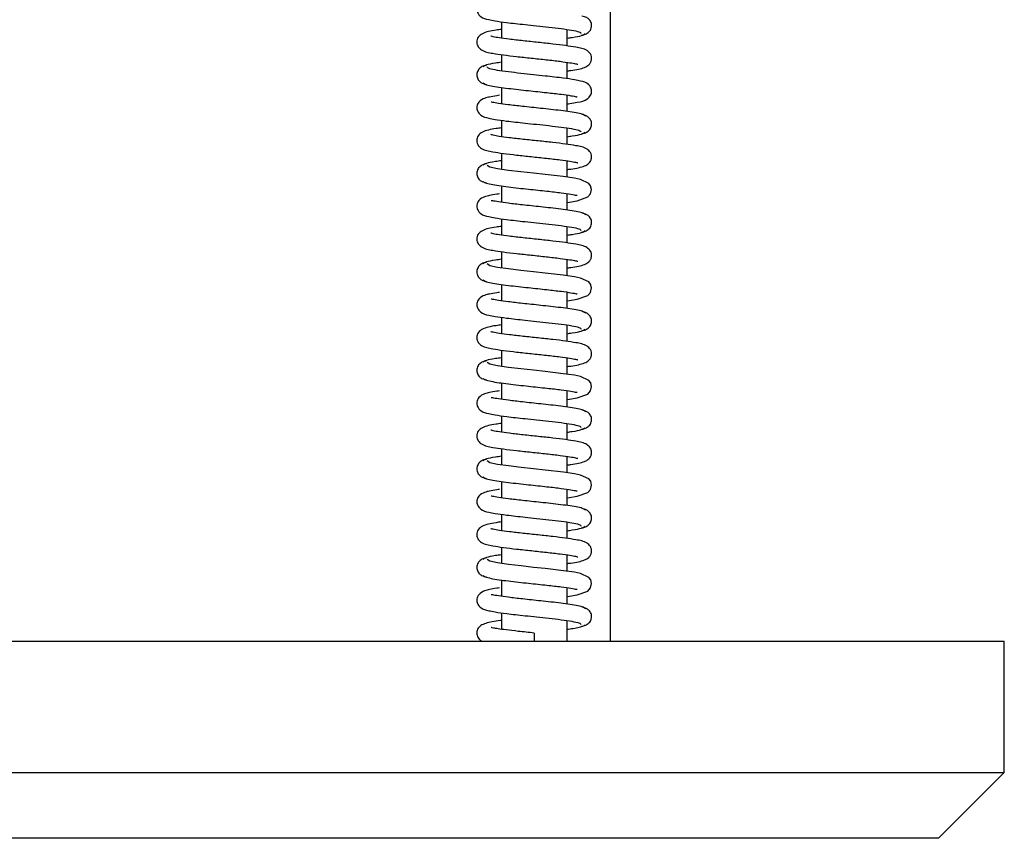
# Model space of a CAD drawing. Header units: inches. Extents: x 2 to 31.8, y 0 to 21.9.
# Tile 13 of 21: x 22.1 to 23.9, y 5.6 to 7.1. Entities that reach past the tile are written whole.
import ezdxf

# ---------------------------------------------------------------- set-up
doc = ezdxf.new("R2010")
doc.units = ezdxf.units.IN
doc.header["$MEASUREMENT"] = 0

msp = doc.modelspace()

# ---------------------------------------------------------------- linework, layer by layer
at = {"color": 7, "linetype": 'Continuous', "lineweight": 25}
for p, q in [((23.1942, 5.9393), (23.1942, 7.9393)), ((22.9866, 7.1185), (22.9866, 7.0873)), ((23.1116, 7.0726), (23.1116, 7.1037)), ((22.9866, 7.0559), (22.9866, 7.0248)), ((23.1116, 7.0101), (23.1116, 7.0413)), ((22.9866, 6.9934), (22.9866, 6.9623)), ((23.1116, 6.9476), (23.1116, 6.9787)), ((22.9866, 6.931), (22.9866, 6.8998)), ((23.1116, 6.8851), (23.1116, 6.9162)), ((22.9866, 6.8684), (22.9866, 6.8373)), ((23.1116, 6.8226), (23.1116, 6.8538)), ((22.9866, 6.8059), (22.9866, 6.7748)), ((23.1116, 6.7601), (23.1116, 6.7912)), ((22.9866, 6.7435), (22.9866, 6.7123)), ((23.1116, 6.6976), (23.1116, 6.7287)), ((22.9866, 6.6809), (22.9866, 6.6498)), ((23.1116, 6.6351), (23.1116, 6.6663)), ((22.9866, 6.6184), (22.9866, 6.5873)), ((23.1116, 6.5726), (23.1116, 6.6037)), ((22.9866, 6.556), (22.9866, 6.5248)), ((23.1116, 6.5101), (23.1116, 6.5412)), ((22.9866, 6.4934), (22.9866, 6.4623)), ((23.1116, 6.4476), (23.1116, 6.4788)), ((22.9866, 6.4309), (22.9866, 6.3998)), ((23.1116, 6.3851), (23.1116, 6.4162)), ((22.9866, 6.3685), (22.9866, 6.3373)), ((23.1116, 6.3226), (23.1116, 6.3537)), ((22.9866, 6.3059), (22.9866, 6.2748)), ((23.1116, 6.2601), (23.1116, 6.2913)), ((22.9866, 6.2434), (22.9866, 6.2123)), ((23.1116, 6.1976), (23.1116, 6.2287)), ((22.9866, 6.181), (22.9866, 6.1498)), ((23.1116, 6.1351), (23.1116, 6.1662)), ((22.9866, 6.1184), (22.9866, 6.0873)), ((23.1116, 6.0726), (23.1116, 6.1038)), ((22.9866, 6.0559), (22.9866, 6.0248)), ((23.1116, 6.0101), (23.1116, 6.0412)), ((22.9866, 5.9935), (22.9866, 5.9622)), ((23.1116, 5.9393), (23.1116, 5.9787)), ((23.0491, 5.9549), (23.0491, 5.9393)), ((19.9442, 5.9393), (23.9442, 5.9393)), ((23.9442, 5.6893), (23.9442, 5.9393)), ((19.9442, 5.6893), (23.9442, 5.6893)), ((23.8192, 5.5643), (23.9442, 5.6893)), ((23.8192, 5.5643), (20.0692, 5.5643))]:
    msp.add_line(p, q, dxfattribs=at)
at = {"color": 7, "linetype": 'Continuous', "lineweight": 25, "flags": 128}
for points in [[(23.1116, 6.7747), (23.1166, 6.7753), (23.1311, 6.7778), (23.1511, 6.785), (23.1563, 6.7909), (23.1584, 6.7994), (23.1565, 6.8063), (23.1532, 6.8108), (23.1374, 6.8182), (23.1259, 6.8205), (23.1045, 6.8236), (23.0698, 6.8277), (23.0477, 6.83), (23.0238, 6.8326), (23.0001, 6.8354), (22.9792, 6.8384), (22.9644, 6.8416), (22.9592, 6.8449), (22.9592, 6.8449)], [(23.1116, 6.5872), (23.1166, 6.5878), (23.1311, 6.5903), (23.1511, 6.5975), (23.1562, 6.6034), (23.1584, 6.6118), (23.1565, 6.6188), (23.1532, 6.6232), (23.1374, 6.6306), (23.1259, 6.633), (23.1045, 6.6361), (23.0698, 6.6402), (23.0478, 6.6425), (23.0239, 6.6451), (23.0001, 6.6479), (22.9792, 6.6509), (22.9644, 6.6541), (22.9592, 6.6574), (22.9592, 6.6574)], [(23.1116, 6.3997), (23.1166, 6.4003), (23.1311, 6.4028), (23.151, 6.4099), (23.1562, 6.4158), (23.1584, 6.4243), (23.1566, 6.4312), (23.1532, 6.4357), (23.1374, 6.4431), (23.1259, 6.4455), (23.1045, 6.4486), (23.0699, 6.4527), (23.0478, 6.455), (23.0239, 6.4576), (23.0002, 6.4604), (22.9792, 6.4634), (22.9645, 6.4665), (22.9592, 6.4699), (22.9592, 6.4699)], [(23.1116, 6.2122), (23.1165, 6.2128), (23.131, 6.2153), (23.151, 6.2224), (23.1562, 6.2283), (23.1584, 6.2367), (23.1566, 6.2437), (23.1533, 6.2482), (23.1374, 6.2556), (23.1259, 6.258), (23.1046, 6.2611), (23.0699, 6.2652), (23.0478, 6.2675), (23.024, 6.2701), (23.0002, 6.2729), (22.9793, 6.2759), (22.9645, 6.279), (22.9592, 6.2824), (22.9592, 6.2824)], [(23.1116, 6.0247), (23.1165, 6.0253), (23.131, 6.0278), (23.151, 6.0349), (23.1562, 6.0407), (23.1584, 6.0491), (23.1566, 6.0561), (23.1533, 6.0607), (23.1374, 6.0681), (23.1259, 6.0705), (23.1046, 6.0736), (23.0699, 6.0777), (23.0479, 6.08), (23.024, 6.0826), (23.0002, 6.0854), (22.9793, 6.0884), (22.9645, 6.0915), (22.9592, 6.0949), (22.9592, 6.0949)]]:
    msp.add_lwpolyline(points, dxfattribs=at)
at = {"color": 7, "linetype": 'Continuous', "lineweight": 25}
for points, knots in [([(22.9833, 7.1659), (22.9814, 7.1657), (22.9738, 7.1646), (22.9643, 7.1628), (22.9547, 7.1605), (22.9442, 7.1555), (22.9391, 7.1449), (22.9404, 7.1349), (22.9495, 7.1252), (22.96, 7.123), (22.9756, 7.1198), (22.998, 7.1167), (23.0263, 7.1136), (23.0543, 7.1106), (23.0781, 7.1081), (23.1016, 7.1053), (23.1218, 7.1024), (23.1366, 7.0993), (23.1379, 7.0971), (23.1386, 7.0961)], [0, 0, 0, 0, 0.017694, 0.073061, 0.120399, 0.174314, 0.208754, 0.239898, 0.282491, 0.363983, 0.41643, 0.490448, 0.586512, 0.64289, 0.704607, 0.771502, 0.843452, 0.920272, 1, 1, 1, 1]), ([(23.1397, 7.093), (23.1421, 7.0934), (23.147, 7.0943), (23.154, 7.0989), (23.1577, 7.1052), (23.1586, 7.1109), (23.1579, 7.1164), (23.1549, 7.1221), (23.1484, 7.1274), (23.1431, 7.1285), (23.1399, 7.1292)], [0, 0, 0, 0, 0.124644, 0.26443, 0.415843, 0.492727, 0.567565, 0.704497, 0.821129, 1, 1, 1, 1]), ([(22.9866, 7.1039), (22.9831, 7.1034), (22.9679, 7.1013), (22.954, 7.0986), (22.9436, 7.0914), (22.9403, 7.0852), (22.9394, 7.0797), (22.9404, 7.0744), (22.9434, 7.0687), (22.953, 7.0613), (22.966, 7.0591), (22.9899, 7.0552), (23.0151, 7.0523), (23.0435, 7.0492), (23.0725, 7.0462), (23.0981, 7.0432), (23.1171, 7.0406), (23.1267, 7.0388), (23.1312, 7.0377), (23.1318, 7.0376), (23.132, 7.0376)], [0, 0, 0, 0, 0.035366, 0.157418, 0.209871, 0.231075, 0.248936, 0.265867, 0.283657, 0.323051, 0.43863, 0.513886, 0.590357, 0.667958, 0.746766, 0.824979, 0.893861, 0.952282, 0.977609, 1, 1, 1, 1]), ([(23.1116, 7.0247), (23.114, 7.025), (23.1282, 7.0269), (23.1417, 7.0296), (23.152, 7.0349), (23.1564, 7.0403), (23.1585, 7.0457), (23.1584, 7.0523), (23.1554, 7.0592), (23.1457, 7.0671), (23.1326, 7.0693), (23.1094, 7.0731), (23.0847, 7.0761), (23.0566, 7.0791), (23.0278, 7.0821), (23.002, 7.085), (22.9825, 7.0878), (22.9714, 7.0895), (22.9658, 7.0915), (22.9664, 7.0908), (22.9664, 7.0908)], [0, 0, 0, 0, 0.024329, 0.14402, 0.196508, 0.219563, 0.240763, 0.260832, 0.280747, 0.322044, 0.437257, 0.511218, 0.586834, 0.663836, 0.74245, 0.820679, 0.889484, 0.94744, 0.995585, 1, 1, 1, 1]), ([(23.1116, 7.0872), (23.115, 7.0877), (23.1271, 7.0893), (23.1414, 7.0922), (23.1446, 7.0946), (23.1463, 7.0959)], [0, 0, 0, 0, 0.158501, 0.562642, 1, 1, 1, 1]), ([(22.9582, 7.0355), (22.9559, 7.0351), (22.951, 7.0342), (22.9441, 7.0296), (22.9404, 7.0233), (22.9396, 7.0175), (22.9402, 7.0121), (22.9432, 7.0064), (22.9498, 7.001), (22.9551, 6.9999), (22.9584, 6.9992)], [0, 0, 0, 0, 0.123153, 0.262005, 0.412912, 0.489659, 0.564431, 0.701468, 0.818615, 1, 1, 1, 1]), ([(22.9866, 7.0413), (22.9827, 7.0408), (22.9702, 7.0391), (22.9559, 7.0362), (22.9531, 7.0337), (22.9516, 7.0324)], [0, 0, 0, 0, 0.177027, 0.572017, 1, 1, 1, 1]), ([(23.1116, 6.9622), (23.1133, 6.9624), (23.121, 6.9634), (23.1346, 6.966), (23.147, 6.9679), (23.1571, 6.9782), (23.1591, 6.9867), (23.1571, 6.9937), (23.1499, 7.0026), (23.1397, 7.0052), (23.125, 7.0083), (23.1031, 7.0114), (23.0751, 7.0146), (23.047, 7.0176), (23.0228, 7.0202), (22.9987, 7.023), (22.9776, 7.0259), (22.962, 7.0291), (22.9602, 7.0313), (22.9592, 7.0324)], [0, 0, 0, 0, 0.01594, 0.071185, 0.165614, 0.195718, 0.228487, 0.256638, 0.279093, 0.362688, 0.414746, 0.488238, 0.58393, 0.640292, 0.701985, 0.768975, 0.84104, 0.918136, 1, 1, 1, 1]), ([(22.9518, 7.0021), (22.9528, 7.0011), (22.9548, 6.9993), (22.9659, 6.9966), (22.981, 6.9941), (22.9991, 6.9917), (23.0184, 6.9894), (23.0432, 6.9868), (23.0721, 6.9838), (23.1, 6.9805), (23.1191, 6.9779), (23.1297, 6.9755), (23.1303, 6.9758), (23.1306, 6.9759)], [0, 0, 0, 0, 0.099548, 0.193785, 0.282714, 0.366495, 0.44525, 0.518967, 0.65126, 0.764493, 0.861159, 0.946269, 1, 1, 1, 1]), ([(22.9833, 6.9784), (22.9814, 6.9782), (22.9738, 6.9771), (22.9643, 6.9753), (22.9546, 6.973), (22.9442, 6.968), (22.9391, 6.9574), (22.9404, 6.9474), (22.9495, 6.9377), (22.96, 6.9355), (22.9756, 6.9323), (22.998, 6.9292), (23.0263, 6.9261), (23.0543, 6.9231), (23.0781, 6.9206), (23.1016, 6.9178), (23.1218, 6.9149), (23.1366, 6.9118), (23.1379, 6.9096), (23.1386, 6.9086)], [0, 0, 0, 0, 0.017803, 0.073174, 0.120514, 0.174395, 0.2088, 0.239916, 0.282504, 0.36403, 0.416499, 0.490535, 0.586613, 0.642995, 0.704717, 0.771613, 0.843563, 0.920382, 1, 1, 1, 1]), ([(23.1465, 6.9387), (23.1457, 6.9397), (23.144, 6.9416), (23.1331, 6.9443), (23.1182, 6.9468), (23.1003, 6.9492), (23.0811, 6.9515), (23.0564, 6.9541), (23.0279, 6.9571), (23.0002, 6.9603), (22.981, 6.9629), (22.9694, 6.9652), (22.9679, 6.9653), (22.9672, 6.9653)], [0, 0, 0, 0, 0.0999295, 0.1941415, 0.2829267, 0.3662656, 0.4443355, 0.5172221, 0.6470597, 0.7571991, 0.8506598, 0.9333994, 1, 1, 1, 1]), ([(23.1397, 6.9055), (23.1421, 6.9059), (23.147, 6.9068), (23.154, 6.9114), (23.1577, 6.9177), (23.1586, 6.9234), (23.1579, 6.9289), (23.1549, 6.9346), (23.1484, 6.9399), (23.1431, 6.941), (23.1399, 6.9417)], [0, 0, 0, 0, 0.124689, 0.264507, 0.415938, 0.492825, 0.567665, 0.70459, 0.821203, 1, 1, 1, 1]), ([(22.9866, 6.9164), (22.9831, 6.9159), (22.9679, 6.9138), (22.954, 6.9111), (22.9436, 6.9039), (22.9403, 6.8977), (22.9394, 6.8922), (22.9404, 6.8869), (22.9434, 6.8812), (22.953, 6.8738), (22.966, 6.8716), (22.9899, 6.8677), (23.0152, 6.8648), (23.0436, 6.8617), (23.0725, 6.8587), (23.0982, 6.8557), (23.1172, 6.8531), (23.1267, 6.8513), (23.1312, 6.8502), (23.1318, 6.8501), (23.132, 6.8501)], [0, 0, 0, 0, 0.035482, 0.157472, 0.209878, 0.231069, 0.248925, 0.265854, 0.283642, 0.323031, 0.438641, 0.513928, 0.590419, 0.668032, 0.746843, 0.825051, 0.893928, 0.952343, 0.977668, 1, 1, 1, 1]), ([(23.1116, 6.8372), (23.114, 6.8375), (23.1282, 6.8394), (23.1417, 6.8421), (23.152, 6.8474), (23.1564, 6.8528), (23.1585, 6.8582), (23.1584, 6.8648), (23.1554, 6.8717), (23.1457, 6.8796), (23.1326, 6.8818), (23.1094, 6.8856), (23.0847, 6.8886), (23.0567, 6.8916), (23.0278, 6.8946), (23.002, 6.8975), (22.9825, 6.9003), (22.9714, 6.902), (22.9658, 6.904), (22.9664, 6.9033), (22.9664, 6.9033)], [0, 0, 0, 0, 0.024208, 0.143877, 0.196335, 0.219398, 0.240641, 0.260783, 0.280747, 0.32206, 0.437235, 0.511164, 0.586757, 0.663744, 0.742352, 0.820582, 0.889389, 0.947348, 0.995495, 1, 1, 1, 1]), ([(23.1116, 6.8997), (23.115, 6.9002), (23.1271, 6.9018), (23.1413, 6.9046), (23.1446, 6.9071), (23.1463, 6.9083)], [0, 0, 0, 0, 0.15804, 0.562401, 1, 1, 1, 1]), ([(22.9582, 6.848), (22.9559, 6.8476), (22.951, 6.8467), (22.9441, 6.8421), (22.9404, 6.8358), (22.9396, 6.83), (22.9402, 6.8246), (22.9432, 6.8189), (22.9498, 6.8135), (22.9551, 6.8124), (22.9584, 6.8117)], [0, 0, 0, 0, 0.12311, 0.26193, 0.412817, 0.489558, 0.564327, 0.70137, 0.818535, 1, 1, 1, 1]), ([(22.9866, 6.8538), (22.9827, 6.8533), (22.9702, 6.8516), (22.9559, 6.8487), (22.953, 6.8462), (22.9516, 6.8449)], [0, 0, 0, 0, 0.177476, 0.572251, 1, 1, 1, 1]), ([(22.9518, 6.8146), (22.9528, 6.8136), (22.9548, 6.8118), (22.9659, 6.8091), (22.981, 6.8065), (22.9991, 6.8042), (23.0184, 6.8019), (23.0433, 6.7993), (23.0721, 6.7963), (23.1, 6.793), (23.1191, 6.7904), (23.1297, 6.788), (23.1303, 6.7883), (23.1306, 6.7884)], [0, 0, 0, 0, 0.09956, 0.193811, 0.282751, 0.366545, 0.445312, 0.519041, 0.651354, 0.764605, 0.861279, 0.946372, 1, 1, 1, 1]), ([(22.9833, 6.7909), (22.9814, 6.7907), (22.9738, 6.7896), (22.9643, 6.7878), (22.9546, 6.7855), (22.9442, 6.7805), (22.9391, 6.7698), (22.9404, 6.7599), (22.9495, 6.7502), (22.96, 6.748), (22.9756, 6.7448), (22.998, 6.7417), (23.0264, 6.7386), (23.0544, 6.7356), (23.0781, 6.7331), (23.1017, 6.7303), (23.1219, 6.7274), (23.1366, 6.7243), (23.1379, 6.7221), (23.1386, 6.7211)], [0, 0, 0, 0, 0.0179128, 0.0732866, 0.1206295, 0.1744762, 0.2088454, 0.239934, 0.282516, 0.3640775, 0.4165681, 0.4906224, 0.586714, 0.6431012, 0.7048259, 0.7717246, 0.8436744, 0.9204912, 1, 1, 1, 1]), ([(23.1466, 6.7512), (23.1457, 6.7522), (23.144, 6.754), (23.1332, 6.7568), (23.1182, 6.7593), (23.1003, 6.7617), (23.0811, 6.7639), (23.0565, 6.7666), (23.028, 6.7696), (23.0003, 6.7728), (22.981, 6.7754), (22.9694, 6.7777), (22.9679, 6.7778), (22.9672, 6.7778)], [0, 0, 0, 0, 0.099901, 0.194084, 0.282842, 0.366155, 0.444199, 0.517063, 0.646857, 0.756961, 0.850392, 0.933108, 1, 1, 1, 1]), ([(23.1397, 6.718), (23.1421, 6.7184), (23.147, 6.7193), (23.154, 6.7239), (23.1577, 6.7302), (23.1586, 6.7359), (23.1579, 6.7414), (23.1549, 6.7471), (23.1484, 6.7524), (23.1431, 6.7535), (23.1399, 6.7542)], [0, 0, 0, 0, 0.124735, 0.264583, 0.416032, 0.492923, 0.567764, 0.704683, 0.821277, 1, 1, 1, 1]), ([(22.9866, 6.7289), (22.9831, 6.7284), (22.9679, 6.7263), (22.954, 6.7236), (22.9436, 6.7164), (22.9403, 6.7102), (22.9394, 6.7047), (22.9404, 6.6994), (22.9434, 6.6937), (22.953, 6.6863), (22.966, 6.6841), (22.99, 6.6802), (23.0152, 6.6773), (23.0436, 6.6742), (23.0726, 6.6712), (23.0982, 6.6682), (23.1172, 6.6656), (23.1267, 6.6638), (23.1312, 6.6627), (23.1318, 6.6626), (23.132, 6.6626)], [0, 0, 0, 0, 0.035597, 0.157526, 0.2098848, 0.2310627, 0.2489143, 0.2658408, 0.2836261, 0.3230107, 0.4386516, 0.5139689, 0.5904815, 0.6681067, 0.7469196, 0.8251235, 0.8939947, 0.9524045, 0.9777262, 1, 1, 1, 1]), ([(23.1116, 6.6497), (23.1139, 6.65), (23.1282, 6.6519), (23.1417, 6.6546), (23.1519, 6.6598), (23.1564, 6.6652), (23.1585, 6.6706), (23.1584, 6.6773), (23.1554, 6.6841), (23.1457, 6.6921), (23.1326, 6.6943), (23.1094, 6.6981), (23.0847, 6.7011), (23.0567, 6.7041), (23.0278, 6.7071), (23.002, 6.71), (22.9825, 6.7128), (22.9714, 6.7145), (22.9658, 6.7165), (22.9664, 6.7158), (22.9664, 6.7158)], [0, 0, 0, 0, 0.024087, 0.143734, 0.196162, 0.219234, 0.24052, 0.260735, 0.280746, 0.322076, 0.437213, 0.51111, 0.586679, 0.663651, 0.742254, 0.820485, 0.889294, 0.947255, 0.995406, 1, 1, 1, 1]), ([(23.1116, 6.7122), (23.115, 6.7127), (23.1271, 6.7143), (23.1413, 6.7171), (23.1446, 6.7196), (23.1463, 6.7208)], [0, 0, 0, 0, 0.15758, 0.56216, 1, 1, 1, 1]), ([(22.9582, 6.6605), (22.9559, 6.6601), (22.951, 6.6592), (22.9441, 6.6546), (22.9404, 6.6483), (22.9396, 6.6425), (22.9402, 6.6371), (22.9432, 6.6314), (22.9498, 6.626), (22.9551, 6.6249), (22.9584, 6.6242)], [0, 0, 0, 0, 0.123066, 0.261854, 0.412722, 0.489457, 0.564223, 0.701271, 0.818455, 1, 1, 1, 1]), ([(22.9866, 6.6663), (22.9827, 6.6658), (22.9702, 6.6641), (22.9558, 6.6612), (22.953, 6.6587), (22.9516, 6.6574)], [0, 0, 0, 0, 0.177926, 0.572485, 1, 1, 1, 1]), ([(22.9518, 6.6271), (22.9528, 6.6261), (22.9548, 6.6243), (22.966, 6.6216), (22.981, 6.619), (22.9992, 6.6167), (23.0185, 6.6144), (23.0433, 6.6118), (23.0722, 6.6087), (23.1, 6.6055), (23.1192, 6.6029), (23.1297, 6.6005), (23.1303, 6.6008), (23.1306, 6.6009)], [0, 0, 0, 0, 0.099573, 0.193836, 0.282789, 0.366595, 0.445374, 0.519114, 0.651449, 0.764717, 0.861399, 0.946475, 1, 1, 1, 1]), ([(22.9833, 6.6034), (22.9814, 6.6032), (22.9738, 6.6021), (22.9642, 6.6003), (22.9546, 6.598), (22.9441, 6.593), (22.9391, 6.5823), (22.9404, 6.5724), (22.9495, 6.5627), (22.96, 6.5605), (22.9756, 6.5573), (22.9981, 6.5542), (23.0264, 6.5511), (23.0544, 6.5481), (23.0782, 6.5456), (23.1017, 6.5428), (23.1219, 6.5399), (23.1366, 6.5367), (23.1379, 6.5346), (23.1385, 6.5336)], [0, 0, 0, 0, 0.018022, 0.073399, 0.120745, 0.174558, 0.208891, 0.239952, 0.282528, 0.364125, 0.416637, 0.49071, 0.586815, 0.643207, 0.704935, 0.771836, 0.843786, 0.920601, 1, 1, 1, 1]), ([(23.1466, 6.5637), (23.1457, 6.5647), (23.144, 6.5665), (23.1332, 6.5693), (23.1182, 6.5718), (23.1004, 6.5742), (23.0811, 6.5764), (23.0565, 6.5791), (23.028, 6.5821), (23.0003, 6.5853), (22.981, 6.5879), (22.9694, 6.5902), (22.9679, 6.5903), (22.9672, 6.5903)], [0, 0, 0, 0, 0.0998717, 0.1940272, 0.2827576, 0.3660444, 0.444064, 0.5169036, 0.646656, 0.7567237, 0.8501247, 0.9328168, 1, 1, 1, 1]), ([(23.1397, 6.5305), (23.1421, 6.5309), (23.147, 6.5318), (23.154, 6.5364), (23.1577, 6.5427), (23.1586, 6.5484), (23.1579, 6.5539), (23.1549, 6.5596), (23.1484, 6.5649), (23.1431, 6.566), (23.1399, 6.5667)], [0, 0, 0, 0, 0.1247798, 0.2646594, 0.4161257, 0.4930215, 0.5678635, 0.7047756, 0.8213513, 1, 1, 1, 1]), ([(22.9866, 6.5414), (22.9831, 6.5409), (22.9679, 6.5388), (22.954, 6.5361), (22.9436, 6.5289), (22.9403, 6.5227), (22.9394, 6.5172), (22.9404, 6.5119), (22.9434, 6.5062), (22.953, 6.4988), (22.966, 6.4966), (22.99, 6.4927), (23.0152, 6.4898), (23.0437, 6.4867), (23.0726, 6.4837), (23.0982, 6.4807), (23.1172, 6.4781), (23.1267, 6.4763), (23.1312, 6.4752), (23.1318, 6.4751), (23.132, 6.4751)], [0, 0, 0, 0, 0.0357125, 0.15758, 0.2098916, 0.2310566, 0.2489034, 0.2658279, 0.2836107, 0.3229904, 0.4386625, 0.5140101, 0.5905438, 0.6681811, 0.7469967, 0.8251959, 0.8940615, 0.9524659, 0.9777847, 1, 1, 1, 1]), ([(23.1116, 6.4622), (23.1139, 6.4625), (23.1281, 6.4644), (23.1416, 6.4671), (23.1519, 6.4723), (23.1564, 6.4777), (23.1585, 6.4831), (23.1584, 6.4897), (23.1554, 6.4966), (23.1457, 6.5046), (23.1326, 6.5068), (23.1094, 6.5106), (23.0847, 6.5136), (23.0568, 6.5166), (23.0279, 6.5196), (23.0021, 6.5225), (22.9826, 6.5253), (22.9714, 6.527), (22.9658, 6.529), (22.9664, 6.5283), (22.9664, 6.5283)], [0, 0, 0, 0, 0.023966, 0.143591, 0.19599, 0.21907, 0.2404, 0.260686, 0.280746, 0.322092, 0.437191, 0.511056, 0.586601, 0.663559, 0.742155, 0.820387, 0.889199, 0.947163, 0.995316, 1, 1, 1, 1]), ([(23.1116, 6.5247), (23.1149, 6.5252), (23.127, 6.5268), (23.1413, 6.5296), (23.1446, 6.5321), (23.1463, 6.5333)], [0, 0, 0, 0, 0.157119, 0.561919, 1, 1, 1, 1]), ([(22.9582, 6.473), (22.9559, 6.4725), (22.951, 6.4717), (22.9441, 6.4671), (22.9404, 6.4608), (22.9396, 6.455), (22.9402, 6.4496), (22.9432, 6.4439), (22.9498, 6.4385), (22.9551, 6.4374), (22.9584, 6.4367)], [0, 0, 0, 0, 0.1230229, 0.2617794, 0.4126261, 0.4893558, 0.5641197, 0.7011722, 0.8183744, 1, 1, 1, 1]), ([(22.9866, 6.4788), (22.9827, 6.4783), (22.9702, 6.4766), (22.9558, 6.4737), (22.953, 6.4712), (22.9516, 6.4699)], [0, 0, 0, 0, 0.178374, 0.572718, 1, 1, 1, 1]), ([(22.9518, 6.4396), (22.9528, 6.4386), (22.9548, 6.4368), (22.966, 6.4341), (22.9811, 6.4315), (22.9992, 6.4292), (23.0185, 6.4269), (23.0434, 6.4242), (23.0722, 6.4212), (23.1001, 6.418), (23.1192, 6.4153), (23.1297, 6.413), (23.1303, 6.4133), (23.1306, 6.4134)], [0, 0, 0, 0, 0.099585, 0.193861, 0.282827, 0.366645, 0.445436, 0.519187, 0.651543, 0.764829, 0.86152, 0.946578, 1, 1, 1, 1]), ([(22.9833, 6.4159), (22.9814, 6.4157), (22.9738, 6.4146), (22.9642, 6.4127), (22.9546, 6.4105), (22.9441, 6.4054), (22.9391, 6.3948), (22.9404, 6.3849), (22.9495, 6.3752), (22.96, 6.373), (22.9757, 6.3698), (22.9981, 6.3667), (23.0265, 6.3635), (23.0545, 6.3606), (23.0782, 6.358), (23.1017, 6.3553), (23.1219, 6.3524), (23.1366, 6.3492), (23.1379, 6.3471), (23.1385, 6.3461)], [0, 0, 0, 0, 0.018132, 0.073512, 0.12086, 0.174639, 0.208937, 0.23997, 0.282541, 0.364172, 0.416707, 0.490797, 0.586916, 0.643313, 0.705045, 0.771947, 0.843897, 0.92071, 1, 1, 1, 1]), ([(23.1466, 6.3762), (23.1457, 6.3771), (23.1441, 6.379), (23.1332, 6.3818), (23.1183, 6.3843), (23.1004, 6.3867), (23.0812, 6.3889), (23.0566, 6.3916), (23.028, 6.3946), (23.0004, 6.3978), (22.9811, 6.4004), (22.9694, 6.4027), (22.9679, 6.4028), (22.9672, 6.4028)], [0, 0, 0, 0, 0.099843, 0.1939705, 0.2826737, 0.3659345, 0.4439292, 0.5167454, 0.6464554, 0.7564874, 0.8498588, 0.9325272, 1, 1, 1, 1]), ([(23.1397, 6.343), (23.1421, 6.3434), (23.147, 6.3443), (23.154, 6.3489), (23.1577, 6.3552), (23.1586, 6.3609), (23.1579, 6.3664), (23.1549, 6.3721), (23.1485, 6.3774), (23.1431, 6.3785), (23.1399, 6.3792)], [0, 0, 0, 0, 0.124825, 0.264736, 0.41622, 0.493119, 0.567962, 0.704868, 0.821425, 1, 1, 1, 1]), ([(22.9866, 6.3539), (22.9831, 6.3534), (22.9678, 6.3513), (22.954, 6.3486), (22.9436, 6.3414), (22.9403, 6.3352), (22.9394, 6.3297), (22.9404, 6.3244), (22.9434, 6.3187), (22.953, 6.3113), (22.966, 6.3091), (22.99, 6.3052), (23.0153, 6.3023), (23.0437, 6.2992), (23.0727, 6.2962), (23.0983, 6.2932), (23.1172, 6.2906), (23.1268, 6.2888), (23.1312, 6.2877), (23.1318, 6.2876), (23.132, 6.2876)], [0, 0, 0, 0, 0.035828, 0.157634, 0.209898, 0.231051, 0.248893, 0.265815, 0.283595, 0.32297, 0.438673, 0.514051, 0.590606, 0.668256, 0.747074, 0.825268, 0.894128, 0.952527, 0.977843, 1, 1, 1, 1]), ([(23.1116, 6.2747), (23.1139, 6.275), (23.1281, 6.2769), (23.1416, 6.2795), (23.1519, 6.2848), (23.1563, 6.2901), (23.1585, 6.2955), (23.1584, 6.3022), (23.1554, 6.3091), (23.1457, 6.3171), (23.1327, 6.3193), (23.1094, 6.3231), (23.0848, 6.3261), (23.0568, 6.3291), (23.0279, 6.3321), (23.0021, 6.335), (22.9826, 6.3378), (22.9714, 6.3395), (22.9658, 6.3415), (22.9664, 6.3408), (22.9664, 6.3408)], [0, 0, 0, 0, 0.023846, 0.143449, 0.19582, 0.218908, 0.24028, 0.260638, 0.280745, 0.322107, 0.437168, 0.511001, 0.586523, 0.663466, 0.742056, 0.82029, 0.889103, 0.947069, 0.995226, 1, 1, 1, 1]), ([(23.1116, 6.3372), (23.1149, 6.3377), (23.127, 6.3393), (23.1413, 6.3421), (23.1446, 6.3446), (23.1463, 6.3458)], [0, 0, 0, 0, 0.156657, 0.561678, 1, 1, 1, 1]), ([(22.9582, 6.2855), (22.9559, 6.285), (22.951, 6.2842), (22.9441, 6.2796), (22.9404, 6.2733), (22.9396, 6.2675), (22.9402, 6.2621), (22.9432, 6.2564), (22.9498, 6.251), (22.9552, 6.2499), (22.9584, 6.2492)], [0, 0, 0, 0, 0.1229795, 0.2617043, 0.4125306, 0.4892545, 0.5640159, 0.7010732, 0.8182941, 1, 1, 1, 1]), ([(22.9866, 6.2913), (22.9827, 6.2908), (22.9701, 6.2891), (22.9558, 6.2861), (22.953, 6.2837), (22.9516, 6.2824)], [0, 0, 0, 0, 0.178823, 0.572952, 1, 1, 1, 1]), ([(22.9518, 6.2521), (22.9528, 6.2511), (22.9548, 6.2493), (22.966, 6.2466), (22.9811, 6.244), (22.9992, 6.2417), (23.0185, 6.2394), (23.0434, 6.2367), (23.0723, 6.2337), (23.1001, 6.2305), (23.1192, 6.2278), (23.1297, 6.2255), (23.1303, 6.2258), (23.1306, 6.2259)], [0, 0, 0, 0, 0.099598, 0.193886, 0.282864, 0.366696, 0.445498, 0.519261, 0.651637, 0.764941, 0.86164, 0.946681, 1, 1, 1, 1]), ([(22.9833, 6.2284), (22.9814, 6.2282), (22.9737, 6.2271), (22.9642, 6.2252), (22.9546, 6.223), (22.9441, 6.2179), (22.9391, 6.2073), (22.9404, 6.1974), (22.9495, 6.1877), (22.96, 6.1855), (22.9757, 6.1823), (22.9981, 6.1792), (23.0265, 6.176), (23.0545, 6.1731), (23.0782, 6.1705), (23.1018, 6.1678), (23.1219, 6.1648), (23.1366, 6.1617), (23.1379, 6.1596), (23.1385, 6.1586)], [0, 0, 0, 0, 0.0182414, 0.0736249, 0.1209747, 0.1747203, 0.2089821, 0.2399882, 0.282553, 0.3642191, 0.4167759, 0.4908846, 0.5870169, 0.6434186, 0.7051542, 0.7720582, 0.8440087, 0.9208196, 1, 1, 1, 1]), ([(23.1466, 6.1887), (23.1457, 6.1896), (23.1441, 6.1915), (23.1333, 6.1943), (23.1183, 6.1968), (23.1004, 6.1992), (23.0812, 6.2014), (23.0566, 6.2041), (23.0281, 6.2071), (23.0004, 6.2103), (22.9811, 6.2129), (22.9695, 6.2152), (22.9679, 6.2153), (22.9671, 6.2153)], [0, 0, 0, 0, 0.099814, 0.193914, 0.28259, 0.365825, 0.443795, 0.516588, 0.646256, 0.756252, 0.849594, 0.932239, 1, 1, 1, 1]), ([(23.1397, 6.1555), (23.142, 6.1559), (23.147, 6.1568), (23.154, 6.1614), (23.1577, 6.1677), (23.1586, 6.1734), (23.1579, 6.1789), (23.1549, 6.1846), (23.1485, 6.1899), (23.1432, 6.191), (23.1399, 6.1917)], [0, 0, 0, 0, 0.12487, 0.264812, 0.416313, 0.493217, 0.568061, 0.70496, 0.821498, 1, 1, 1, 1]), ([(22.9866, 6.1664), (22.9831, 6.1659), (22.9678, 6.1638), (22.9539, 6.1611), (22.9436, 6.1539), (22.9403, 6.1477), (22.9394, 6.1422), (22.9404, 6.1369), (22.9434, 6.1312), (22.953, 6.1238), (22.966, 6.1216), (22.99, 6.1177), (23.0153, 6.1148), (23.0437, 6.1117), (23.0727, 6.1087), (23.0983, 6.1057), (23.1173, 6.1031), (23.1268, 6.1013), (23.1312, 6.1002), (23.1318, 6.1001), (23.132, 6.1001)], [0, 0, 0, 0, 0.035944, 0.157688, 0.209905, 0.231045, 0.248882, 0.265802, 0.28358, 0.32295, 0.438684, 0.514092, 0.590668, 0.66833, 0.747151, 0.825341, 0.894195, 0.952589, 0.977902, 1, 1, 1, 1]), ([(23.1116, 6.0872), (23.1139, 6.0875), (23.1281, 6.0894), (23.1416, 6.092), (23.1518, 6.0972), (23.1563, 6.1026), (23.1585, 6.108), (23.1584, 6.1147), (23.1554, 6.1216), (23.1457, 6.1296), (23.1327, 6.1318), (23.1094, 6.1356), (23.0848, 6.1385), (23.0568, 6.1416), (23.028, 6.1446), (23.0021, 6.1475), (22.9826, 6.1503), (22.9714, 6.152), (22.9658, 6.154), (22.9664, 6.1533), (22.9664, 6.1533)], [0, 0, 0, 0, 0.023725, 0.143307, 0.19565, 0.218747, 0.240161, 0.26059, 0.280744, 0.322121, 0.437145, 0.510946, 0.586444, 0.663373, 0.741957, 0.820191, 0.889007, 0.946976, 0.995135, 1, 1, 1, 1]), ([(23.1116, 6.1497), (23.1149, 6.1502), (23.127, 6.1518), (23.1412, 6.1546), (23.1446, 6.1571), (23.1463, 6.1583)], [0, 0, 0, 0, 0.156196, 0.561437, 1, 1, 1, 1]), ([(22.9582, 6.098), (22.9559, 6.0975), (22.951, 6.0967), (22.9441, 6.0921), (22.9404, 6.0858), (22.9396, 6.08), (22.9402, 6.0746), (22.9432, 6.0689), (22.9498, 6.0635), (22.9552, 6.0624), (22.9584, 6.0617)], [0, 0, 0, 0, 0.122936, 0.261629, 0.412435, 0.489153, 0.563912, 0.700974, 0.818214, 1, 1, 1, 1]), ([(22.9866, 6.1038), (22.9826, 6.1033), (22.9701, 6.1016), (22.9558, 6.0986), (22.953, 6.0962), (22.9516, 6.0949)], [0, 0, 0, 0, 0.179271, 0.573185, 1, 1, 1, 1]), ([(22.9518, 6.0646), (22.9528, 6.0636), (22.9548, 6.0618), (22.966, 6.0591), (22.9812, 6.0565), (22.9993, 6.0541), (23.0186, 6.0519), (23.0435, 6.0492), (23.0723, 6.0462), (23.1001, 6.043), (23.1192, 6.0403), (23.1297, 6.038), (23.1303, 6.0383), (23.1306, 6.0384)], [0, 0, 0, 0, 0.09961, 0.193912, 0.282902, 0.366746, 0.44556, 0.519335, 0.651732, 0.765053, 0.86176, 0.946784, 1, 1, 1, 1]), ([(22.9833, 6.0409), (22.9814, 6.0407), (22.9737, 6.0396), (22.9642, 6.0377), (22.9546, 6.0355), (22.9441, 6.0304), (22.9391, 6.0198), (22.9404, 6.0099), (22.9495, 6.0002), (22.96, 5.998), (22.9757, 5.9948), (22.9982, 5.9917), (23.0265, 5.9885), (23.0545, 5.9856), (23.0783, 5.983), (23.1018, 5.9803), (23.122, 5.9773), (23.1366, 5.9742), (23.1379, 5.9721), (23.1385, 5.9711)], [0, 0, 0, 0, 0.018567, 0.073942, 0.121283, 0.174983, 0.209202, 0.240174, 0.282723, 0.364406, 0.416974, 0.491084, 0.587209, 0.643603, 0.705329, 0.77222, 0.844155, 0.920947, 1, 1, 1, 1]), ([(23.1466, 6.0012), (23.1457, 6.0021), (23.1441, 6.004), (23.1333, 6.0068), (23.1183, 6.0093), (23.1005, 6.0117), (23.0813, 6.0139), (23.0567, 6.0166), (23.0281, 6.0196), (23.0004, 6.0228), (22.9811, 6.0254), (22.9695, 6.0277), (22.9678, 6.0278), (22.9671, 6.0278)], [0, 0, 0, 0, 0.099786, 0.193858, 0.282507, 0.365716, 0.443661, 0.516431, 0.646057, 0.756018, 0.84933, 0.931951, 1, 1, 1, 1]), ([(23.1397, 5.968), (23.142, 5.9684), (23.147, 5.9693), (23.154, 5.9739), (23.1577, 5.9802), (23.1586, 5.9859), (23.1579, 5.9914), (23.1549, 5.9971), (23.1485, 6.0024), (23.1432, 6.0035), (23.1399, 6.0042)], [0, 0, 0, 0, 0.124916, 0.264888, 0.416407, 0.493315, 0.56816, 0.705051, 0.821572, 1, 1, 1, 1]), ([(22.9866, 5.9789), (22.986, 5.9788), (22.9733, 5.9772), (22.9606, 5.975), (22.9476, 5.9698), (22.942, 5.9644), (22.9398, 5.9581), (22.9396, 5.9528), (22.9408, 5.9485), (22.9438, 5.9435), (22.9471, 5.9405), (22.9501, 5.9396), (22.951, 5.9393)], [0, 0, 0, 0, 0.017599, 0.364589, 0.51856, 0.650789, 0.703927, 0.749903, 0.794797, 0.84016, 0.950367, 1, 1, 1, 1]), ([(23.0491, 5.9549), (23.0387, 5.956), (23.0195, 5.958), (22.9962, 5.9608), (22.9805, 5.9629), (22.9717, 5.9644), (22.9675, 5.9654), (22.9671, 5.9652), (22.9669, 5.9652)], [0, 0, 0, 0, 0.256408, 0.477133, 0.662371, 0.813502, 0.93184, 1, 1, 1, 1]), ([(23.1116, 5.9621), (23.1155, 5.9627), (23.1246, 5.964), (23.1353, 5.966), (23.144, 5.9684), (23.1455, 5.97), (23.1463, 5.9708)], [0, 0, 0, 0, 0.192406, 0.448766, 0.717926, 1, 1, 1, 1])]:
    msp.add_open_spline(points, degree=3, knots=knots, dxfattribs=at)

doc.saveas('drawing.dxf')
